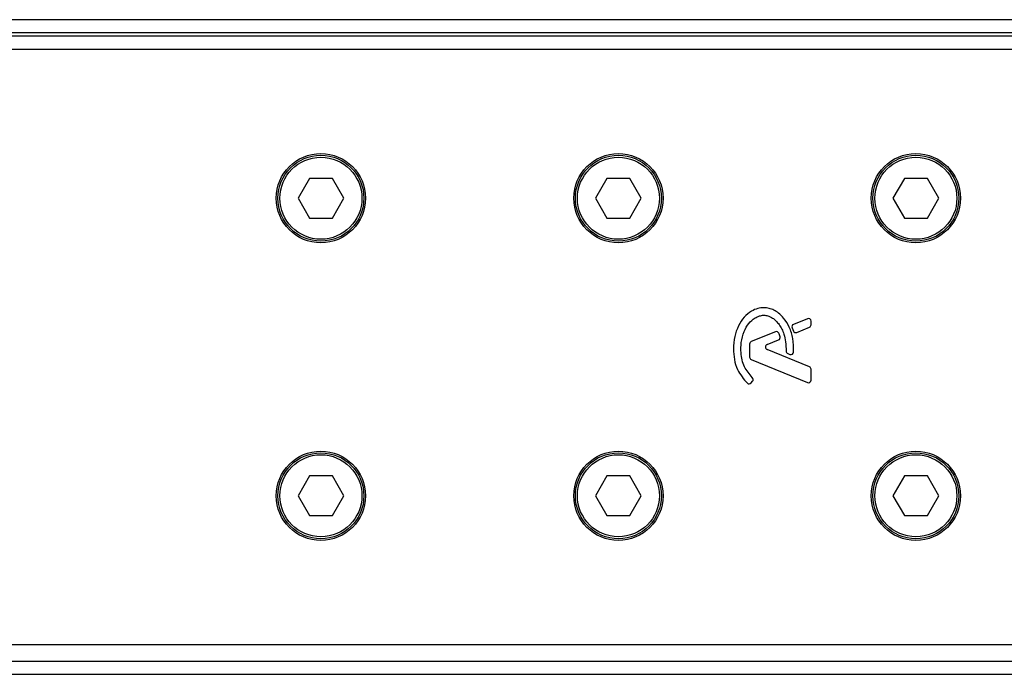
# Model space of a CAD drawing. Header units: millimetres. Extents: x 0 to 420, y 0 to 297.
# Tile 9 of 24: x 61.86 to 67.4, y 215.93 to 219.61. Entities that reach past the tile are written whole.
import ezdxf

# ---------------------------------------------------------------- set-up
doc = ezdxf.new("R2010")
doc.units = ezdxf.units.MM

msp = doc.modelspace()

# ---------------------------------------------------------------- linework, layer by layer
at = {"color": 7, "linetype": 'Continuous', "lineweight": 25}
for p, q in [((221.8639, 219.61163), (58.16301, 219.61163)), ((219.7659, 219.53722), (58.4201, 219.53722)), ((219.25957, 219.51861), (60.76734, 219.51861)), ((67.65022, 219.4442), (58.16301, 219.4442)), ((63.49326, 218.71871), (63.42882, 218.6071)), ((63.62214, 218.71871), (63.49326, 218.71871)), ((63.68658, 218.6071), (63.62214, 218.71871)), ((65.16747, 218.71871), (65.10303, 218.6071)), ((65.29635, 218.71871), (65.16747, 218.71871)), ((65.36079, 218.6071), (65.29635, 218.71871)), ((66.84169, 218.71871), (66.77725, 218.6071)), ((66.97057, 218.71871), (66.84169, 218.71871)), ((67.03501, 218.6071), (66.97057, 218.71871)), ((63.42882, 218.6071), (63.49326, 218.49548)), ((63.62214, 218.49548), (63.68658, 218.6071)), ((65.10303, 218.6071), (65.16747, 218.49548)), ((65.29635, 218.49548), (65.36079, 218.6071)), ((66.77725, 218.6071), (66.84169, 218.49548)), ((66.97057, 218.49548), (67.03501, 218.6071)), ((63.49326, 218.49548), (63.62214, 218.49548)), ((65.16747, 218.49548), (65.29635, 218.49548)), ((66.84169, 218.49548), (66.97057, 218.49548)), ((66.29588, 217.92937), (66.2173, 217.89728)), ((66.23616, 217.85201), (66.30713, 217.88099)), ((66.31639, 217.89476), (66.31639, 217.91559)), ((66.11543, 217.85569), (65.97966, 217.80026)), ((66.20925, 217.87763), (66.21686, 217.85991)), ((65.9704, 217.78648), (65.9704, 217.71299)), ((66.06902, 217.78377), (66.13318, 217.80996)), ((66.30713, 217.659), (66.06902, 217.75621)), ((66.1849, 217.73362), (66.19745, 217.72837)), ((65.97966, 217.69922), (66.29588, 217.57011)), ((66.31639, 217.58389), (66.31639, 217.64522)), ((65.9789, 217.56765), (65.98691, 217.57726)), ((63.49326, 217.0445), (63.42882, 216.93288)), ((63.62214, 217.0445), (63.49326, 217.0445)), ((63.68658, 216.93288), (63.62214, 217.0445)), ((65.16747, 217.0445), (65.10303, 216.93288)), ((65.29635, 217.0445), (65.16747, 217.0445)), ((65.36079, 216.93288), (65.29635, 217.0445)), ((66.84169, 217.0445), (66.77725, 216.93288)), ((66.97057, 217.0445), (66.84169, 217.0445)), ((67.03501, 216.93288), (66.97057, 217.0445)), ((63.42882, 216.93288), (63.49326, 216.82127)), ((63.62214, 216.82127), (63.68658, 216.93288)), ((65.10303, 216.93288), (65.16747, 216.82127)), ((65.29635, 216.82127), (65.36079, 216.93288)), ((66.77725, 216.93288), (66.84169, 216.82127)), ((66.97057, 216.82127), (67.03501, 216.93288)), ((63.49326, 216.82127), (63.62214, 216.82127)), ((65.16747, 216.82127), (65.29635, 216.82127)), ((66.84169, 216.82127), (66.97057, 216.82127)), ((58.16301, 216.09578), (67.65022, 216.09578)), ((58.4201, 216.00277), (139.12054, 216.00277)), ((58.16301, 215.92836), (139.12054, 215.92836))]:
    msp.add_line(p, q, dxfattribs=at)
for centre, radius in [((63.5577, 218.6071), 0.25113), ((63.5577, 218.6071), 0.24183), ((63.5577, 218.6071), 0.23067), ((65.23191, 218.6071), 0.25113), ((65.23191, 218.6071), 0.24183), ((65.23191, 218.6071), 0.23067), ((66.90613, 218.6071), 0.25113), ((66.90613, 218.6071), 0.24183), ((66.90613, 218.6071), 0.23067), ((63.5577, 216.93288), 0.25113), ((63.5577, 216.93288), 0.24183), ((63.5577, 216.93288), 0.23067), ((65.23191, 216.93288), 0.25113), ((65.23191, 216.93288), 0.24183), ((65.23191, 216.93288), 0.23067), ((66.90613, 216.93288), 0.25113), ((66.90613, 216.93288), 0.24183), ((66.90613, 216.93288), 0.23067)]:
    msp.add_circle(centre, radius, dxfattribs=at)
for centre, start, end in [((66.22292, 217.8835), 112.20926, 203.24584), ((66.30151, 217.91559), 0, 112.20926), ((66.30151, 217.89476), 292.20927, 0), ((66.12106, 217.84191), 22.3787, 112.20929), ((66.12755, 217.82374), 292.20926, 16.93498), ((66.23053, 217.86579), 203.24584, 292.20927), ((65.98528, 217.78648), 112.20929, 180), ((66.07465, 217.76999), 112.20926, 247.79071), ((66.19064, 217.74735), 180.035, 247.29049), ((66.20319, 217.7421), 247.29049, 356.67135), ((65.98528, 217.71299), 180, 247.79071), ((66.30151, 217.64522), 0, 67.79071), ((65.96747, 217.57719), 228.8059, 320.16689), ((65.97548, 217.58679), 320.16689, 48.97709), ((66.30151, 217.58389), 247.79071, 0)]:
    msp.add_arc(centre, 0.01488, start, end, dxfattribs=at)
for points, knots in [([(66.21805, 217.74123), (66.21786, 217.76686), (66.21749, 217.81522), (66.1965, 217.88074), (66.16751, 217.92916), (66.13599, 217.95958), (66.10784, 217.97781), (66.08463, 217.98681), (66.06576, 217.99051), (66.04433, 217.99197), (66.01494, 217.98788), (65.97582, 217.97079), (65.93737, 217.938), (65.90508, 217.88861), (65.88312, 217.82725), (65.88044, 217.7822), (65.87904, 217.75855)], [0, 0, 0, 0, 0.1173532, 0.2214132, 0.3124081, 0.3742876, 0.4213099, 0.4659831, 0.4878368, 0.509614, 0.5646082, 0.6224153, 0.7039898, 0.7931926, 0.8914433, 1, 1, 1, 1]), ([(65.98525, 217.59802), (65.96886, 217.61741), (65.93479, 217.6577), (65.92013, 217.73013), (65.92171, 217.79745), (65.93565, 217.85472), (65.96292, 217.90234), (65.9945, 217.93133), (66.02408, 217.94537), (66.04529, 217.94919), (66.0613, 217.9481), (66.07838, 217.94419), (66.09845, 217.93482), (66.11975, 217.91722), (66.13696, 217.89572), (66.15281, 217.87065), (66.16568, 217.83847), (66.1744, 217.7968), (66.17528, 217.76492), (66.17576, 217.74734)], [0, 0, 0, 0, 0.1089846, 0.2264307, 0.3101322, 0.4019204, 0.479438, 0.5456937, 0.5848024, 0.6205782, 0.6379505, 0.654319, 0.6966016, 0.7328168, 0.7736417, 0.8159142, 0.8614551, 0.9236094, 1, 1, 1, 1]), ([(66.14179, 217.82808), (66.14062, 217.83175), (66.13851, 217.83833), (66.13595, 217.84474), (66.13482, 217.84758)], [0, 0, 0, 0, 0.5581387, 1, 1, 1, 1]), ([(65.87904, 217.75855), (65.88024, 217.73908), (65.88269, 217.69955), (65.90319, 217.63006), (65.93702, 217.59027), (65.95767, 217.56599)], [0, 0, 0, 0, 0.2744297, 0.557156, 1, 1, 1, 1])]:
    msp.add_open_spline(points, degree=3, knots=knots, dxfattribs=at)

doc.saveas('drawing.dxf')
